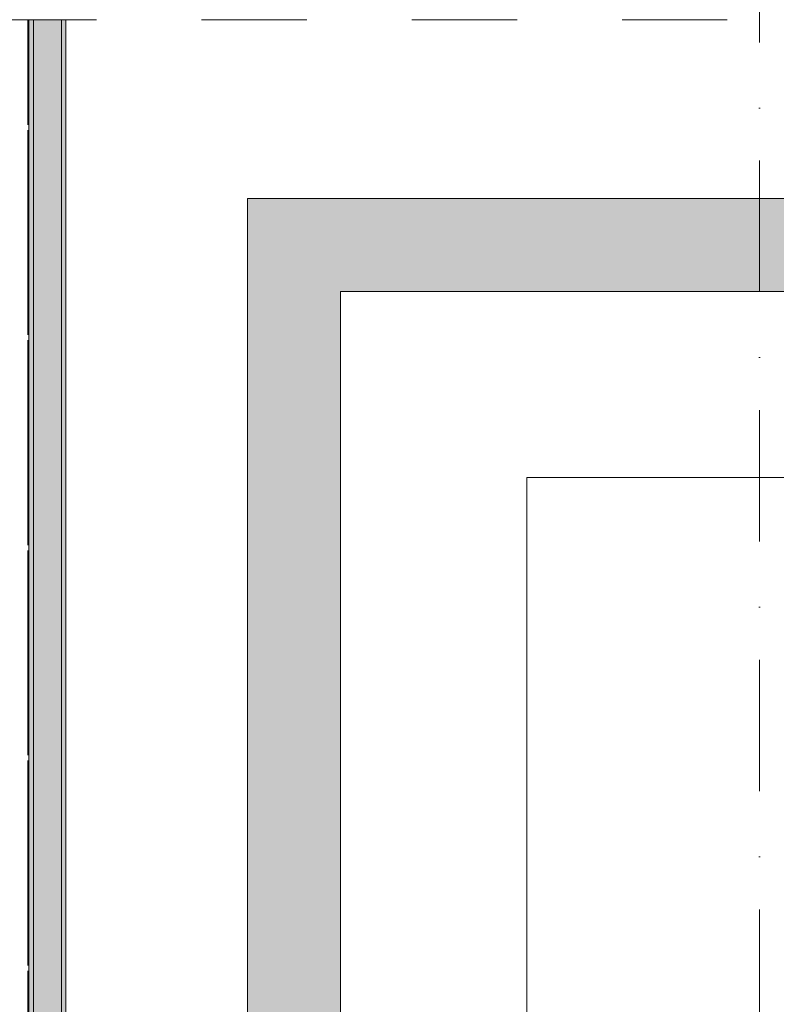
# Model space of a CAD drawing. Header units: millimetres. Extents: x -14761 to 157739, y -22400 to 107990.
# Tile 98 of 256: x 61014 to 63045, y 57086 to 59730. Entities that reach past the tile are written whole.
import ezdxf

# ---------------------------------------------------------------- set-up
doc = ezdxf.new("R2010")
doc.units = ezdxf.units.MM
doc.header["$MEASUREMENT"] = 0
doc.linetypes.add('Штриховая', pattern=[564.444447, 282.222223, -282.222223])
doc.linetypes.add('Штрихпунктирная', pattern=[670.277762, 352.777767, -176.388884, 0, -141.111112])
for name, color, linetype in [('Конструктив - Лестницы в бассейны', 7, 'Continuous'), ('Конструктив - стены бассейнов жб нов', 7, 'Continuous'), ('Элемент Модели - Зона', 7, 'Continuous'), ('Элемент Модели - Оси', 7, 'Continuous')]:
    doc.layers.add(name, color=color, linetype=linetype)

msp = doc.modelspace()

# ---------------------------------------------------------------- hatches: boundary and pattern name
at = {"layer": 'Конструктив - стены бассейнов жб нов', "linetype": 'Continuous', "lineweight": 0, "true_color": 0x000000}
for points in [[(61050.5, 54225), (61050.5, 59730), (61038, 59730), (61038, 54225)], [(61125.5, 54300), (61125.5, 59730), (61050.5, 59730), (61050.5, 54300)], [(61138, 54312.5), (61138, 59730), (61125.5, 59730), (61125.5, 54312.5)], [(61875, 59000), (61625, 59250), (61625, 59000)], [(61875, 59250), (61625, 59250), (61875, 59000)], [(61875, 59000), (73125, 59000), (73125, 59250), (61875, 59250)], [(61875, 54900), (61875, 59000), (61625, 59000), (61625, 54900)]]:
    msp.add_hatch(color=18, dxfattribs=at).paths.add_polyline_path(points)

# ---------------------------------------------------------------- linework, layer by layer
at = {"layer": 'Конструктив - Лестницы в бассейны', "color": 7, "linetype": 'Continuous', "lineweight": 15, "flags": 128}
msp.add_lwpolyline([(61875, 54900), (65875, 54900), (65875, 55400), (62375, 55400), (62375, 58500), (67375, 58500), (67375, 59000), (61875, 59000)], close=True, dxfattribs=at)
at = {"layer": 'Конструктив - стены бассейнов жб нов', "color": 251, "linetype": 'Continuous', "lineweight": 20, "true_color": 0x575757}
for p, q in [((61050.5, 59730), (61050.5, 54300)), ((61125.5, 54300), (61125.5, 59730))]:
    msp.add_line(p, q, dxfattribs=at)
at = {"layer": 'Конструктив - стены бассейнов жб нов', "color": 251, "linetype": 'Continuous', "lineweight": 20, "true_color": 0x575757, "flags": 128}
for points in [[(61038, 59730), (61038, 54212.5)], [(61138, 54312.5), (61138, 59730)], [(61625, 59250), (61625, 59000)], [(73375, 59250), (61625, 59250)], [(61625, 59000), (61625, 54650)], [(61875, 59000), (67375, 59000)], [(61875, 54900), (61875, 59000)]]:
    msp.add_lwpolyline(points, dxfattribs=at)
at = {"layer": 'Элемент Модели - Зона', "color": 7, "linetype": 'Штриховая', "lineweight": 15, "flags": 128}
for points in [[(36110, 45157.4), (36110, 44957.4), (36150, 44957.4), (36150, 45300), (36750, 45300), (36750, 45000), (44700, 45000), (44700, 45300), (45300, 45300), (45300, 45000), (53700, 45000), (53700, 45300), (54300, 45300), (54300, 44957.4), (61025, 44957.4), (61025, 54212.5), (61035.5, 54212.5), (61035.5, 59730), (60580, 59730), (60580, 63080), (60300, 63080), (60300, 63320), (62680, 63320), (62680, 64500), (55920, 64500), (55920, 63320), (58800, 63320), (58800, 63080), (58000, 63080), (58000, 52600), (48600, 52600), (48600, 53700), (36110, 53700), (36110, 53650)], [(61035.5, 59730), (61035.5, 54212), (62700, 54212), (62700, 54300), (63300, 54300), (63300, 54212), (67375, 54212), (67375, 59730)]]:
    msp.add_lwpolyline(points, close=True, dxfattribs=at)
at = {"layer": 'Элемент Модели - Оси', "color": 7, "linetype": 'Штрихпунктирная', "lineweight": 15}
msp.add_line((63000, 92200), (63000, -1975), dxfattribs=at)

doc.saveas('drawing.dxf')
